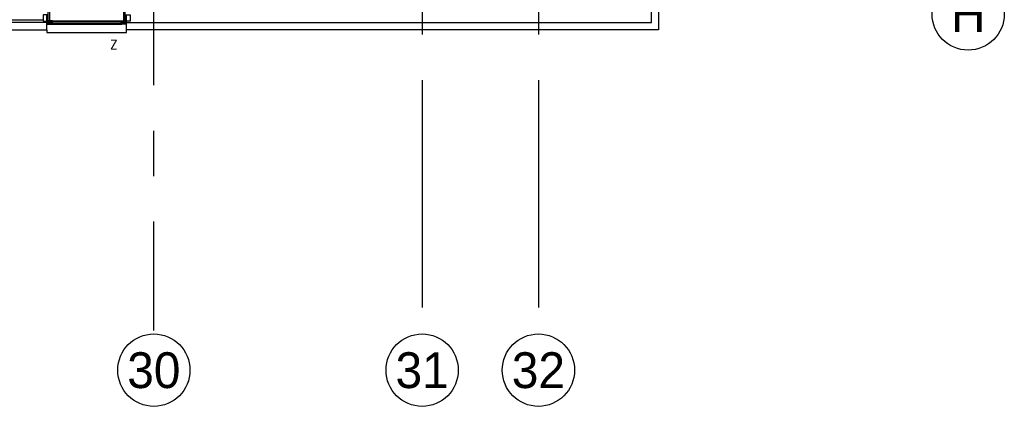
# Model space of a CAD drawing. Header units: millimetres. Extents: x -3528 to 120637, y -25886 to 25397.
# Tile 6 of 23: x 106875 to 120637, y -25886 to -20490. Entities that reach past the tile are written whole.
import ezdxf
from ezdxf.enums import TextEntityAlignment as Align

# ---------------------------------------------------------------- set-up
doc = ezdxf.new("R2010")
doc.units = ezdxf.units.MM
doc.header["$LTSCALE"] = 100
doc.header["$MEASUREMENT"] = 0
doc.linetypes.add('CENTER', pattern=[50.8, 31.75, -6.35, 6.35, -6.35])
doc.layers.get('0').update_dxf_attribs({"linetype": 'CONTINUOUS'})
for name, color, linetype in [('AL21----_BUITENWAND', 3, 'CONTINUOUS'), ('AL31----_BUITENKOZIJN', 1, 'CONTINUOUS'), ('AL67----_ZONWERING', 2, 'CONTINUOUS'), ('BL$7----_STRAMIEN', 8, 'CONTINUOUS')]:
    doc.layers.add(name, color=color, linetype=linetype)
doc.styles.add('02_100', font='B-GBP.shx', dxfattribs={"height": 250})
doc.styles.add('03_200', font='B-GBP.shx', dxfattribs={"height": 700})
doc.styles.add('ROMANS', font='ROMANS.shx', dxfattribs={"width": 0.8})

# ---------------------------------------------------------------- blocks, each defined once
blk = doc.blocks.new('PH31-002')
at = {"color": 0, "linetype": 'ByBlock', "lineweight": -2}
for p, q in [((20, -95), (20, 55)), ((37, 55), (20, 55)), ((40, 52), (37, 55)), ((40, -95), (40, 52)), ((1075, 52), (1078, 55)), ((1075, -95), (1075, 52)), ((1078, 55), (1095, 55)), ((1095, -95), (1095, 55)), ((0, -128), (0, -10)), ((17, -10), (0, -10)), ((0, -128), (20, -128)), ((20, -13), (17, -10)), ((20, -128), (20, -13)), ((20, -95), (32, -95)), ((32, -97), (29, -97)), ((29, -98), (29, -97)), ((72, -95), (1043, -95)), ((1095, -95), (1083, -95)), ((1083, -97), (1086, -97)), ((1086, -98), (1086, -97)), ((1095, -13), (1098, -10)), ((1095, -128), (1095, -13)), ((1115, -128), (1095, -128)), ((1098, -10), (1115, -10)), ((1115, -128), (1115, -10)), ((67, -140), (1048, -140))]:
    blk.add_line(p, q, dxfattribs=at)
for points in [[(0, -98), (0, -10), (-50, -10), (-50, -98)], [(37, -138), (37, -122), (35, -122), (35, -138)], [(49, -138), (49, -122), (51, -122), (51, -138)], [(61, -135), (1053, -135), (1053, -105), (61, -105)], [(78, -110), (61, -110), (61, -130), (78, -130)], [(1037, -110), (1053, -110), (1053, -130), (1037, -130)], [(1066, -138), (1066, -122), (1064, -122), (1064, -138)], [(1078, -138), (1078, -122), (1080, -122), (1080, -138)], [(1115, -98), (1115, -10), (1165, -10), (1165, -98)]]:
    blk.add_lwpolyline(points, close=True, dxfattribs=at)
for points in [[(7, -135), (10, -135), (10, -137), (9, -137)], [(7, -135), (7, -140)], [(9, -137), (9, -138)], [(27, -95), (27, -100)], [(79, -95), (27, -95)], [(27, -100), (30, -100), (30, -98), (29, -98)], [(32, -122), (32, -97)], [(32, -122), (32, -127)], [(32, -127), (35, -127), (35, -125), (34, -125)], [(32, -135), (35, -135), (35, -137), (34, -137)], [(32, -135), (32, -138)], [(52, -97), (34, -97)], [(34, -120), (34, -97)], [(34, -120), (52, -120)], [(34, -122), (52, -122)], [(34, -122), (34, -125)], [(34, -137), (34, -138)], [(54, -127), (51, -127), (51, -125), (52, -125)], [(54, -135), (51, -135), (51, -137), (52, -137)], [(52, -120), (52, -97)], [(52, -122), (52, -125)], [(52, -137), (52, -138)], [(77, -97), (54, -97)], [(54, -122), (54, -97)], [(54, -122), (54, -127)], [(54, -135), (54, -138)], [(79, -105), (76, -105), (76, -103), (77, -103)], [(79, -135), (76, -135), (76, -137), (77, -137)], [(77, -97), (77, -103)], [(77, -137), (77, -138)], [(1048, -110), (78, -110)], [(78, -130), (1048, -130)], [(79, -95), (79, -105)], [(79, -135), (79, -140)], [(1036, -95), (1036, -105)], [(1036, -95), (1088, -95)], [(1036, -105), (1039, -105), (1039, -103), (1038, -103)], [(1036, -135), (1039, -135), (1039, -137), (1038, -137)], [(1036, -135), (1036, -140)], [(1038, -97), (1061, -97)], [(1038, -97), (1038, -103)], [(1038, -137), (1038, -138)], [(1061, -122), (1061, -97)], [(1061, -122), (1061, -127)], [(1061, -127), (1064, -127), (1064, -125), (1063, -125)], [(1061, -135), (1064, -135), (1064, -137), (1063, -137)], [(1061, -135), (1061, -138)], [(1063, -120), (1063, -97)], [(1063, -97), (1081, -97)], [(1081, -120), (1063, -120)], [(1063, -122), (1063, -125)], [(1081, -122), (1063, -122)], [(1063, -137), (1063, -138)], [(1083, -127), (1080, -127), (1080, -125), (1081, -125)], [(1083, -135), (1080, -135), (1080, -137), (1081, -137)], [(1081, -120), (1081, -97)], [(1081, -122), (1081, -125)], [(1081, -137), (1081, -138)], [(1083, -122), (1083, -97)], [(1083, -122), (1083, -127)], [(1083, -135), (1083, -138)], [(1088, -100), (1085, -100), (1085, -98), (1086, -98)], [(1088, -95), (1088, -100)], [(1108, -135), (1105, -135), (1105, -137), (1106, -137)], [(1106, -137), (1106, -138)], [(1108, -135), (1108, -140)], [(7, -140), (79, -140)], [(9, -138), (32, -138)], [(34, -138), (52, -138)], [(54, -138), (77, -138)], [(1108, -140), (1036, -140)], [(1061, -138), (1038, -138)], [(1081, -138), (1063, -138)], [(1106, -138), (1083, -138)]]:
    blk.add_lwpolyline(points, dxfattribs=at)
at = {"color": 0, "linetype": 'ByBlock', "lineweight": -2, "style": '02_100', "flags": 8}
blk.add_attdef('MERK', text='', height=160, dxfattribs=at).set_placement((308, -387), align=Align.CENTER)
blk = doc.blocks.new('A$C341C5819')
at = {"color": 0, "linetype": 'ByBlock', "lineweight": -2, "style": 'ROMANS'}
blk.add_text('Z', height=248, dxfattribs=at).set_placement((-35, 0))

msp = doc.modelspace()

# ---------------------------------------------------------------- linework, layer by layer
at = {"layer": 'AL21----_BUITENWAND'}
msp.add_line((106545, -20490), (107205, -20490), dxfattribs=at)
for points in [[(114495, -19980), (115805, -19980), (115805, -20630), (108370, -20630), (108370, -20530), (115705, -20530), (115705, -20080), (114495, -20080)], [(106495, -20630), (107255, -20630), (107255, -20530), (106495, -20530)]]:
    msp.add_lwpolyline(points, close=True, dxfattribs=at)
at = {"layer": 'AL31----_BUITENKOZIJN'}
msp.add_lwpolyline([(107255, -20630), (107255, -20670), (108370, -20670), (108370, -20630)], dxfattribs=at)
at = {"layer": 'BL$7----_STRAMIEN', "linetype": 'CENTER'}
for p, q in [((112500, 24388), (112500, -24827)), ((114125, 24388), (114125, -24827)), ((108744, -13149), (108744, -24827))]:
    msp.add_line(p, q, dxfattribs=at)
at = {"layer": 'BL$7----_STRAMIEN', "linetype": 'Continuous'}
for centre in [(120132, -20410), (108750, -25382), (112500, -25382), (114125, -25382)]:
    msp.add_circle(centre, 505, dxfattribs=at)

# ---------------------------------------------------------------- block references
at = {"layer": 'AL31----_BUITENKOZIJN'}
msp.add_blockref('PH31-002', (107255, -20410), dxfattribs=at)
at = {"layer": 'AL67----_ZONWERING', "xscale": 0.5, "yscale": 0.5, "zscale": 0.5}
msp.add_blockref('A$C341C5819', (108155, -20899), dxfattribs=at)

# ---------------------------------------------------------------- texts
at = {"layer": 'BL$7----_STRAMIEN', "style": '03_200'}
for s, p in [('H', (120132, -20410)), ('30', (108750, -25382)), ('31', (112500, -25382)), ('32', (114125, -25382))]:
    msp.add_text(s, height=500, dxfattribs=at).set_placement(p, align=Align.MIDDLE)

doc.saveas('drawing.dxf')
